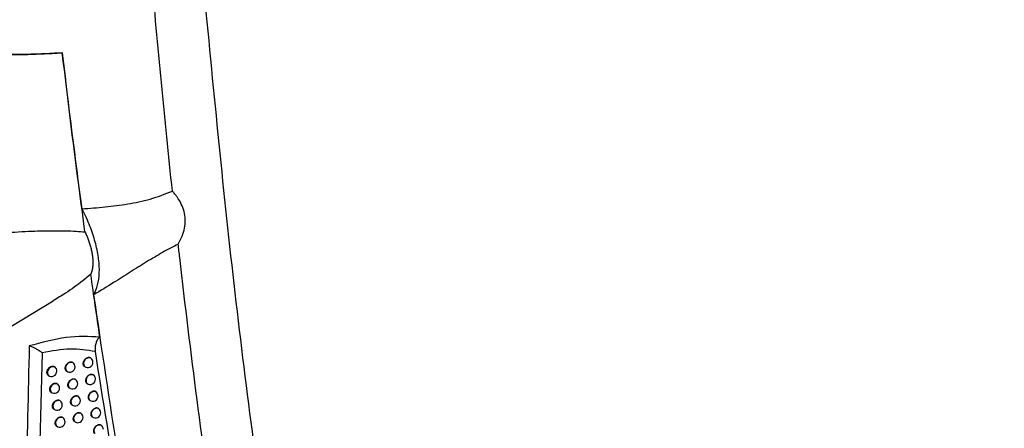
# Model space of a CAD drawing. Header units: millimetres. Extents: x -0.66 to 0.91, y -0.4 to 0.64.
# Tile 238 of 241: x 0.7236 to 0.8174, y 0.2562 to 0.2951. Entities that reach past the tile are written whole.
import ezdxf

# ---------------------------------------------------------------- set-up
doc = ezdxf.new("R2010")
doc.units = ezdxf.units.MM
doc.layers.add('FORMAT', color=7, linetype='Continuous')

msp = doc.modelspace()

# ---------------------------------------------------------------- linework, layer by layer
at = {"layer": 'FORMAT', "color": 7, "linetype": 'Continuous', "lineweight": 25}
for p, q in [((0.721998, 0.265428), (0.726786, 0.26833)), ((0.725731, 0.263391), (0.725507, 0.254888)), ((0.730375, 0.262859), (0.730361, 0.262871)), ((0.726935, 0.262019), (0.726951, 0.262005)), ((0.728672, 0.262426), (0.728664, 0.262432)), ((0.729702, 0.262117), (0.729749, 0.26208)), ((0.726249, 0.261287), (0.726309, 0.261239)), ((0.727993, 0.261689), (0.728046, 0.261646)), ((0.73062, 0.261254), (0.730605, 0.261266)), ((0.728244, 0.260078), (0.728297, 0.260036)), ((0.728923, 0.260815), (0.728914, 0.260822)), ((0.729948, 0.260511), (0.729994, 0.260474)), ((0.726508, 0.259671), (0.726566, 0.259624)), ((0.729176, 0.259208), (0.729166, 0.259216)), ((0.730868, 0.25965), (0.730852, 0.259663)), ((0.728499, 0.258469), (0.72855, 0.258428)), ((0.730197, 0.258907), (0.730242, 0.258871)), ((0.726768, 0.258057), (0.726825, 0.258011)), ((0.729432, 0.257603), (0.729421, 0.257612)), ((0.730449, 0.257305), (0.730493, 0.25727)), ((0.731119, 0.25805), (0.731102, 0.258063)), ((0.727031, 0.256447), (0.727087, 0.256402)), ((0.728756, 0.256863), (0.728806, 0.256823)), ((0.731372, 0.256452), (0.731354, 0.256466))]:
    msp.add_line(p, q, dxfattribs=at)
for centre, radius, start, end in [((0.730183, 0.262372), 0.0005234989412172, 68.457995, 213.993496), ((0.730062, 0.26247), 0.0005000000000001, 0, 51.225746), ((0.726761, 0.261518), 0.0005306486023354, 70.794007, 211.657484), ((0.726622, 0.261629), 0.0005000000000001, 0, 48.966978), ((0.72848, 0.261939), 0.0005234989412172, 68.457995, 213.993496), ((0.728359, 0.262036), 0.0005000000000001, 231.225746, 0), ((0.728359, 0.262036), 0.0005000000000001, 0, 51.225746), ((0.730062, 0.26247), 0.0005, 231.225746, 0), ((0.726622, 0.261629), 0.0005000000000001, 231.225746, 0), ((0.730428, 0.260767), 0.0005234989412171, 68.457995, 213.993496), ((0.730307, 0.260864), 0.0005, 0, 51.225746), ((0.727016, 0.259904), 0.0005299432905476, 70.578337, 211.873155), ((0.726879, 0.260014), 0.0005000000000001, 231.225746, 0), ((0.726879, 0.260014), 0.0005, 46.800288, 51.225746), ((0.726879, 0.260014), 0.0005000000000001, 0, 46.800288), ((0.728731, 0.260328), 0.0005234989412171, 68.457995, 213.993496), ((0.72861, 0.260426), 0.0005, 231.225746, 0), ((0.72861, 0.260426), 0.0005, 0, 51.225746), ((0.730307, 0.260864), 0.0005, 231.225746, 0), ((0.728984, 0.258721), 0.0005234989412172, 68.457995, 213.993496), ((0.728863, 0.258818), 0.0005000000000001, 0, 51.225746), ((0.730676, 0.259163), 0.0005234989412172, 68.457995, 213.993496), ((0.730555, 0.259261), 0.0005000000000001, 231.225746, 0), ((0.730555, 0.259261), 0.0005000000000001, 0, 51.225746), ((0.72726, 0.258304), 0.0005237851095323, 68.558634, 213.892858), ((0.727139, 0.258401), 0.0005000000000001, 231.225746, 0), ((0.727139, 0.258401), 0.0005, 0, 51.225746), ((0.728863, 0.258818), 0.0005000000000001, 231.225746, 0), ((0.727519, 0.256697), 0.000522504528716, 68.102883, 214.348608), ((0.72924, 0.257116), 0.0005234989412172, 68.457995, 213.993496), ((0.729119, 0.257213), 0.0005000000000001, 231.225746, 0), ((0.729119, 0.257213), 0.0005000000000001, 0, 51.225746), ((0.730927, 0.257563), 0.0005234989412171, 68.457995, 213.993496), ((0.730806, 0.25766), 0.0005000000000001, 231.225746, 0), ((0.730806, 0.25766), 0.0005000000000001, 0, 51.225746), ((0.7274, 0.256792), 0.0005000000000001, 231.225746, 0), ((0.7274, 0.256792), 0.0005000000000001, 0, 51.225746), ((0.73118, 0.255965), 0.0005234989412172, 68.457995, 213.993496), ((0.731059, 0.256062), 0.0005, 0, 51.225746)]:
    msp.add_arc(centre, radius, start, end, dxfattribs=at)
for points, knots in [([(0.7381371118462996, 0.2787921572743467), (0.7377770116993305, 0.2822361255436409), (0.7370567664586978, 0.2891244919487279), (0.7364438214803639, 0.2960857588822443), (0.7361373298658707, 0.29956660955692)], [0, 0, 0, 0, 0.4999687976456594, 1, 1, 1, 1]), ([(0.7410805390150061, 0.2985302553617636), (0.7419949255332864, 0.2889728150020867), (0.7438239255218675, 0.2698555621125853), (0.7475588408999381, 0.2418626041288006), (0.7507051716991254, 0.2236904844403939), (0.7522781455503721, 0.214605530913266)], [0, 0, 0, 0, 0.3333052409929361, 0.6666932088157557, 1, 1, 1, 1]), ([(0.7193809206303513, 0.2918285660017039), (0.7200910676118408, 0.291816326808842), (0.7215125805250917, 0.2917918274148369), (0.7236014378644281, 0.2918122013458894), (0.7256606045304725, 0.2918708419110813), (0.7269969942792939, 0.291947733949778), (0.7276657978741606, 0.2919862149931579)], [0, 0, 0, 0, 0.248898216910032, 0.4982236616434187, 0.7488832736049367, 0.9999999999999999, 0.9999999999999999, 0.9999999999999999, 0.9999999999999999]), ([(0.7194999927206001, 0.2918590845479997), (0.7201975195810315, 0.2918469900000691), (0.7215937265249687, 0.2918227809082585), (0.7236461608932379, 0.2918415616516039), (0.7256699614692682, 0.2918972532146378), (0.7269841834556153, 0.2919708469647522), (0.7276418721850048, 0.2920076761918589)], [0, 0, 0, 0, 0.2489379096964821, 0.4982873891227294, 0.7489231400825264, 1, 1, 1, 1]), ([(0.7298012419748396, 0.2749042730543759), (0.7294260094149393, 0.2777165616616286), (0.7286699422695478, 0.2833831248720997), (0.727986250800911, 0.289118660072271), (0.7276418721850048, 0.2920076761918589)], [0, 0, 0, 0, 0.4962952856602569, 1, 1, 1, 1]), ([(0.7295206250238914, 0.2771139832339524), (0.7290520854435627, 0.2807192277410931), (0.7284106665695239, 0.2856547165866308), (0.7278239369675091, 0.2906420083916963), (0.7276657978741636, 0.2919862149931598)], [0, 0, 0, 0, 0.7304736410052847, 1, 1, 1, 1]), ([(0.7295206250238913, 0.2771139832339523), (0.7302563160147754, 0.2771654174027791), (0.731729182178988, 0.2772683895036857), (0.7338853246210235, 0.277552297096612), (0.7360285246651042, 0.2779767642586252), (0.7374320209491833, 0.2785194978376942), (0.7381371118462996, 0.2787921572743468)], [0, 0, 0, 0, 0.2477330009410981, 0.4959657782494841, 0.7467824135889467, 1, 1, 1, 1]), ([(0.7386921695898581, 0.2737502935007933), (0.7388255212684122, 0.273994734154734), (0.7390955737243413, 0.2744897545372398), (0.7393215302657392, 0.2752726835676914), (0.7393906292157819, 0.2760743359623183), (0.7392786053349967, 0.2768499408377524), (0.7390083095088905, 0.2775789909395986), (0.7386826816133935, 0.2781222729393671), (0.7383789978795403, 0.278522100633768), (0.7382178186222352, 0.2787020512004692), (0.7381371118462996, 0.2787921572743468)], [0, 0, 0, 0, 0.1404906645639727, 0.2845097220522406, 0.4310570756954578, 0.5822229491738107, 0.7240890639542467, 0.8689673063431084, 0.9343884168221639, 1, 1, 1, 1]), ([(0.7306510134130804, 0.2689112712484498), (0.7307859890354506, 0.2692098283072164), (0.7310598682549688, 0.2698156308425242), (0.7312021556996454, 0.2709750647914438), (0.7311417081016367, 0.2722934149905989), (0.7308628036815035, 0.2737280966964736), (0.730374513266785, 0.2752576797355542), (0.7298826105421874, 0.2763962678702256), (0.7295687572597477, 0.2770185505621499), (0.7295206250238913, 0.2771139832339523)], [0, 0, 0, 0, 0.1598574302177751, 0.3243669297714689, 0.4838763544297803, 0.6480578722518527, 0.8069222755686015, 0.9703897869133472, 1, 1, 1, 1]), ([(0.719416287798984, 0.2745920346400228), (0.7198709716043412, 0.2746381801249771), (0.7207811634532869, 0.2747305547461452), (0.7221234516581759, 0.2748357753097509), (0.723448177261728, 0.2749195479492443), (0.724683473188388, 0.2749772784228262), (0.7258304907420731, 0.2750124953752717), (0.7268927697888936, 0.2750266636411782), (0.727934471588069, 0.2750172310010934), (0.7289087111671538, 0.2749841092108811), (0.72951865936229, 0.2749295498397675), (0.7298012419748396, 0.2749042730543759)], [0, 0, 0, 0, 0.1223321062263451, 0.2448859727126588, 0.3680743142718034, 0.4914609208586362, 0.5956057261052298, 0.6998766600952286, 0.8045796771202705, 0.9094638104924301, 0.9999999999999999, 0.9999999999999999, 0.9999999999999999, 0.9999999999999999]), ([(0.7298012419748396, 0.2749042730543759), (0.7298553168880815, 0.2747861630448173), (0.7299637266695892, 0.2745493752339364), (0.7301114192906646, 0.2741791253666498), (0.730246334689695, 0.2737948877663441), (0.7303629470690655, 0.2733979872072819), (0.7304543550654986, 0.273007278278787), (0.730519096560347, 0.2726255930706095), (0.7305555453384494, 0.2722576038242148), (0.7305630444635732, 0.2719043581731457), (0.7305405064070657, 0.2715689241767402), (0.7304921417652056, 0.2712887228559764), (0.7304300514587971, 0.2710576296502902), (0.7303821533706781, 0.2709355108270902), (0.7303581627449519, 0.2708743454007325)], [0, 0, 0, 0, 0.0753944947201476, 0.1511514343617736, 0.2378692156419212, 0.3251427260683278, 0.4141660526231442, 0.5037913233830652, 0.5940553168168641, 0.6849489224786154, 0.7778254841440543, 0.8713868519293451, 0.9355817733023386, 1, 1, 1, 1]), ([(0.7386921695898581, 0.2737502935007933), (0.7381990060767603, 0.2734914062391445), (0.7372086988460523, 0.2729715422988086), (0.7356779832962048, 0.2720516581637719), (0.7341156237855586, 0.271075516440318), (0.7324431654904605, 0.2700151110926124), (0.7312757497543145, 0.2692960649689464), (0.7306510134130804, 0.2689112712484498)], [0, 0, 0, 0, 0.1909026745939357, 0.3833460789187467, 0.5787052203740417, 0.7745463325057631, 1, 1, 1, 1]), ([(0.7477253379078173, 0.2126814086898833), (0.7473404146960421, 0.2147935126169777), (0.7453722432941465, 0.2255930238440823), (0.7422101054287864, 0.2453796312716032), (0.7398195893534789, 0.2637996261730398), (0.7387407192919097, 0.2733217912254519), (0.7386921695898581, 0.2737502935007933)], [0, 0, 0, 0, 0.1061557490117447, 0.5427906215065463, 0.9794253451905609, 0.9999999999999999, 0.9999999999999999, 0.9999999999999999, 0.9999999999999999]), ([(0.7303581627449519, 0.2708743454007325), (0.730101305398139, 0.2706603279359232), (0.7293275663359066, 0.2700156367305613), (0.7281344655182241, 0.2691639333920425), (0.7271723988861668, 0.2685801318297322), (0.7267787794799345, 0.268341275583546)], [0, 0, 0, 0, 0.2269755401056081, 0.683725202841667, 1, 1, 1, 1]), ([(0.7312225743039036, 0.2648755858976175), (0.7310770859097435, 0.265866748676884), (0.7307842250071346, 0.267861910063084), (0.7305007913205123, 0.2698659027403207), (0.7303581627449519, 0.2708743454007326)], [0, 0, 0, 0, 0.4967832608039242, 1, 1, 1, 1]), ([(0.741479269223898, 0.2091920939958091), (0.7404295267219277, 0.2140268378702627), (0.7383296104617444, 0.2236983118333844), (0.7355151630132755, 0.2385232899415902), (0.7329207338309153, 0.2535623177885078), (0.7314076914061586, 0.2637942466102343), (0.7306510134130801, 0.2689112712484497)], [0, 0, 0, 0, 0.2497424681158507, 0.4995875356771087, 0.7497419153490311, 1, 1, 1, 1]), ([(0.8491851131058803, 0.2672388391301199), (0.829147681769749, 0.2563391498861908), (0.7968217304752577, 0.2387549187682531), (0.7644890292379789, 0.2211187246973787), (0.752197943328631, 0.2144144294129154)], [0, 0, 0, 0, 0.6198558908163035, 1, 1, 1, 1]), ([(0.7522781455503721, 0.2146055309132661), (0.7584451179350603, 0.2179681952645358), (0.7707790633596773, 0.2246935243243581), (0.7911331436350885, 0.2357825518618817), (0.813340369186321, 0.2478710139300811), (0.8333906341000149, 0.2587737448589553), (0.8454207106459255, 0.2653077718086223), (0.8494307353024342, 0.267485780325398)], [0, 0, 0, 0, 0.1904296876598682, 0.380859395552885, 0.6285156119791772, 0.8761718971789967, 1, 1, 1, 1]), ([(0.7312225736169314, 0.2648755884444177), (0.7301734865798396, 0.2649229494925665), (0.7280796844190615, 0.2650174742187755), (0.7256869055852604, 0.2643578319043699), (0.7244930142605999, 0.2640286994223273)], [0, 0, 0, 0, 0.5010440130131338, 1, 1, 1, 1]), ([(0.7312225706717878, 0.264875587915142), (0.7311395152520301, 0.2648072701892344), (0.7309736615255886, 0.2646708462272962), (0.7308504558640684, 0.2643231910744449), (0.7307521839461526, 0.2639542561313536), (0.7307620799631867, 0.2636481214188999), (0.7307670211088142, 0.2634952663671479)], [0, 0, 0, 0, 0.2503243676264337, 0.4998738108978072, 0.7502837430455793, 1, 1, 1, 1]), ([(0.7244930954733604, 0.2640284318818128), (0.72428369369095, 0.2551089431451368), (0.7238648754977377, 0.2372693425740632), (0.7239896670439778, 0.2107721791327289), (0.7245436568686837, 0.193317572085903), (0.7248206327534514, 0.1845908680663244)], [0, 0, 0, 0, 0.3333330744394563, 0.6666894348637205, 1, 1, 1, 1]), ([(0.7244931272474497, 0.2640287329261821), (0.724559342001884, 0.2640189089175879), (0.7246920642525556, 0.2639992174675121), (0.7249010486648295, 0.2638949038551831), (0.7250082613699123, 0.2638397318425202), (0.7250122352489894, 0.2638377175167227), (0.725026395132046, 0.2638304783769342), (0.7251323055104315, 0.2637751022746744), (0.7252959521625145, 0.2636809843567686), (0.7254932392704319, 0.2635560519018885), (0.7256076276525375, 0.263479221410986), (0.725671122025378, 0.263434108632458), (0.7257056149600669, 0.2634103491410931), (0.725723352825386, 0.2633976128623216), (0.7257274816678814, 0.2633935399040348), (0.7257285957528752, 0.2633920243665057), (0.7257287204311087, 0.2633913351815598), (0.7257287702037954, 0.2633910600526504)], [0, 0, 0, 0, 0.2490868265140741, 0.499274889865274, 0.4996196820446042, 0.5020572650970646, 0.5085779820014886, 0.5327781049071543, 0.7495227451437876, 0.8746555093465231, 0.9373238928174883, 0.9686671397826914, 0.9914967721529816, 0.997413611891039, 0.9990985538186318, 0.9996401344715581, 1, 1, 1, 1]), ([(0.7307670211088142, 0.2634952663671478), (0.7299947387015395, 0.2636211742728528), (0.7284508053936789, 0.2638728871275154), (0.726635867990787, 0.2635516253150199), (0.725728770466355, 0.2633910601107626)], [0, 0, 0, 0, 0.5002045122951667, 1, 1, 1, 1]), ([(0.7303610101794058, 0.2628704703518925), (0.7303550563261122, 0.2628751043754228), (0.7303340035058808, 0.2628914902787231), (0.7303001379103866, 0.2629076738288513), (0.7302613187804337, 0.2629192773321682), (0.730220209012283, 0.262926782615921), (0.7301761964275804, 0.2629282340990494), (0.7301303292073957, 0.2629235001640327), (0.7300952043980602, 0.2629169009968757), (0.7300597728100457, 0.2629073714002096), (0.7300237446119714, 0.2628947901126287), (0.7299760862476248, 0.262874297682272), (0.7299288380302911, 0.2628482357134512), (0.7298832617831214, 0.2628172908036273), (0.7298499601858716, 0.262791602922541), (0.7298181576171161, 0.2627639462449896), (0.729788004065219, 0.2627345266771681), (0.7297592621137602, 0.2627030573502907), (0.7297325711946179, 0.2626701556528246), (0.7296999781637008, 0.2626247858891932), (0.7296719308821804, 0.2625773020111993), (0.7296492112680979, 0.2625288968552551), (0.7296301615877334, 0.2624802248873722), (0.7296167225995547, 0.2624314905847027), (0.7296092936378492, 0.2623839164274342), (0.7296058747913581, 0.2623374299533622), (0.7296084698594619, 0.2622929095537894), (0.729617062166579, 0.2622514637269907), (0.7296295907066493, 0.2622123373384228), (0.7296477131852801, 0.2621767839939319), (0.7296716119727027, 0.2621464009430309), (0.7296875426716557, 0.2621285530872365), (0.7296992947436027, 0.2621207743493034), (0.729703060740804, 0.2621182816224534)], [0, 0, 0, 0, 0.0210819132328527, 0.0745456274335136, 0.101833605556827, 0.1283248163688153, 0.1819148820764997, 0.2092674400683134, 0.235819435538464, 0.2625567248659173, 0.2895808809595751, 0.3169979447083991, 0.3701142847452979, 0.3973679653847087, 0.4248224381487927, 0.4513936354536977, 0.4781512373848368, 0.5051979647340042, 0.5326410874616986, 0.5591505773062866, 0.6127832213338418, 0.6401641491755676, 0.6665900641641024, 0.7200530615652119, 0.7473464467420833, 0.7737089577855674, 0.827041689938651, 0.8542660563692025, 0.880619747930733, 0.9339322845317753, 0.9611436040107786, 0.9875483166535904, 1, 1, 1, 1]), ([(0.7307670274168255, 0.2634952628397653), (0.7322378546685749, 0.2542941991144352), (0.7344890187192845, 0.2402115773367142), (0.7380936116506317, 0.2217813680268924), (0.7401407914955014, 0.2124698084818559), (0.7411645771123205, 0.2078131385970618)], [0, 0, 0, 0, 0.4851334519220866, 0.7425175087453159, 1, 1, 1, 1]), ([(0.7269506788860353, 0.262005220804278), (0.7269468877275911, 0.26200873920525), (0.7269359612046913, 0.2620188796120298), (0.7269160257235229, 0.2620337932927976), (0.7268900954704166, 0.2620491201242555), (0.7268617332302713, 0.2620617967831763), (0.7268314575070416, 0.2620715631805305), (0.7267996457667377, 0.2620783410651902), (0.7267663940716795, 0.2620821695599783), (0.7267315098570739, 0.2620829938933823), (0.7266956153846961, 0.2620807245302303), (0.726659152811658, 0.262075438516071), (0.7266222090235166, 0.2620671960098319), (0.7265845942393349, 0.2620558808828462), (0.7265470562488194, 0.2620416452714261), (0.7265100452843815, 0.2620247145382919), (0.7264736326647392, 0.2620051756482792), (0.7264376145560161, 0.2619828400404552), (0.7264028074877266, 0.2619581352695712), (0.7263696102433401, 0.2619314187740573), (0.7263380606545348, 0.261902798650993), (0.7263079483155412, 0.2618719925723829), (0.7262800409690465, 0.2618396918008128), (0.7262546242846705, 0.2618063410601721), (0.7262316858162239, 0.2617720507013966), (0.7262110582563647, 0.2617364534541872), (0.7261933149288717, 0.261700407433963), (0.726178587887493, 0.2616643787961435), (0.7261668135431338, 0.261628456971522), (0.7261579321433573, 0.2615922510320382), (0.7261503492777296, 0.261544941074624), (0.7261489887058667, 0.2614990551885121), (0.7261538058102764, 0.2614556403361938), (0.7261627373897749, 0.2614141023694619), (0.7261777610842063, 0.2613757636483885), (0.7261982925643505, 0.2613413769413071), (0.7262168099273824, 0.2613180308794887), (0.7262335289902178, 0.2612994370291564), (0.7262459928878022, 0.2612910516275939), (0.7262502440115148, 0.261288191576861)], [0, 0, 0, 0, 0.0136544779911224, 0.0393536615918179, 0.0652293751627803, 0.0916595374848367, 0.1182803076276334, 0.1441759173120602, 0.1702493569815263, 0.1968817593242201, 0.2237065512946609, 0.2497888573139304, 0.2760510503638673, 0.3028799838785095, 0.3299045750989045, 0.3560825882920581, 0.3824425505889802, 0.4093775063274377, 0.436511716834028, 0.4626410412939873, 0.4889534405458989, 0.5158457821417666, 0.5429396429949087, 0.5688856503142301, 0.5950142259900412, 0.6217213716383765, 0.6486295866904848, 0.674338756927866, 0.700228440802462, 0.7266890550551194, 0.7533475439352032, 0.804735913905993, 0.8308208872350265, 0.8572869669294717, 0.9086159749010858, 0.9346662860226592, 0.9610919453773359, 0.986729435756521, 1, 1, 1, 1]), ([(0.7286640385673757, 0.2624317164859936), (0.728658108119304, 0.2624363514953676), (0.7286368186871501, 0.2624529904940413), (0.7286025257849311, 0.2624696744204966), (0.7285630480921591, 0.2624819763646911), (0.7285211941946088, 0.2624902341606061), (0.7284763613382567, 0.2624924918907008), (0.728429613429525, 0.2624885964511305), (0.7283937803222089, 0.2624826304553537), (0.7283576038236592, 0.2624737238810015), (0.7283208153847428, 0.2624617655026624), (0.7282721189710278, 0.2624420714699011), (0.7282238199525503, 0.2624167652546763), (0.7281772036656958, 0.2623864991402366), (0.728131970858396, 0.2623530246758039), (0.7280893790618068, 0.262315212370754), (0.7280504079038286, 0.2622739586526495), (0.72802313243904, 0.2622413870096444), (0.7279898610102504, 0.262196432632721), (0.7279612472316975, 0.2621492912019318), (0.7279380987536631, 0.2621011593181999), (0.7279187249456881, 0.2620527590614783), (0.7279050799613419, 0.2620042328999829), (0.7278975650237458, 0.2619567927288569), (0.7278941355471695, 0.2619104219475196), (0.72789681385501, 0.2618659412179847), (0.7279055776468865, 0.2618244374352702), (0.7279183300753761, 0.2617851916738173), (0.727936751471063, 0.2617494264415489), (0.7279610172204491, 0.2617186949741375), (0.7279773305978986, 0.2617004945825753), (0.7279894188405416, 0.2616924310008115), (0.7279933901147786, 0.2616897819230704)], [0, 0, 0, 0, 0.0206069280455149, 0.0739758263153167, 0.1012127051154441, 0.1277175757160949, 0.1813330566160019, 0.2086960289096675, 0.2353181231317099, 0.2621256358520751, 0.2892201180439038, 0.316707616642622, 0.3700212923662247, 0.3973767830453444, 0.4249341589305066, 0.4783862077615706, 0.505520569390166, 0.5330544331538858, 0.5595947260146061, 0.6132923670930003, 0.6407096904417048, 0.6670973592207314, 0.720485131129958, 0.7477424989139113, 0.7740152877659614, 0.8271671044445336, 0.8542995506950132, 0.8805539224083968, 0.9336643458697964, 0.96077084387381, 0.9871122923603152, 1, 1, 1, 1]), ([(0.7306051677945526, 0.2612654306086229), (0.7305992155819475, 0.2612700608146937), (0.7305782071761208, 0.2612864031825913), (0.7305444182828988, 0.2613025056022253), (0.7305057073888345, 0.261314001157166), (0.7304647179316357, 0.2613213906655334), (0.7304208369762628, 0.2613227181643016), (0.7303751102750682, 0.2613178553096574), (0.7303400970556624, 0.2613111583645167), (0.7303047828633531, 0.2613015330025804), (0.7302688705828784, 0.2612888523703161), (0.7302094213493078, 0.2612630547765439), (0.7301504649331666, 0.2612277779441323), (0.7300956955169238, 0.2611852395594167), (0.730063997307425, 0.2611575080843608), (0.7300339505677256, 0.2611280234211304), (0.7300053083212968, 0.2610964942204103), (0.7299787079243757, 0.2610635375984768), (0.729946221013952, 0.2610180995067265), (0.7299182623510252, 0.2609705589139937), (0.7298956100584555, 0.2609221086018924), (0.7298766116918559, 0.2608733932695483), (0.729863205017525, 0.2608246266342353), (0.7298557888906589, 0.260777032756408), (0.7298523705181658, 0.2607305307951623), (0.7298549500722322, 0.2606860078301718), (0.7298635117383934, 0.26064457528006), (0.7298760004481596, 0.260605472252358), (0.7298940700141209, 0.260569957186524), (0.729917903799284, 0.2605396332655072), (0.7299337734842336, 0.2605218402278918), (0.7299454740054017, 0.2605141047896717), (0.7299492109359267, 0.2605116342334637)], [0, 0, 0, 0, 0.0211437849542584, 0.0746272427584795, 0.1019256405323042, 0.1284189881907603, 0.1820136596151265, 0.2093688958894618, 0.2359158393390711, 0.2626480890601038, 0.2896672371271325, 0.3170793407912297, 0.3972802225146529, 0.4247254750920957, 0.4512895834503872, 0.4780399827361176, 0.5050792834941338, 0.5325146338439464, 0.5590240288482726, 0.6126561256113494, 0.6400363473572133, 0.6664713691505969, 0.7199525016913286, 0.7472548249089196, 0.7736333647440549, 0.8269984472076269, 0.8542392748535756, 0.8806101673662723, 0.9339576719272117, 0.9611870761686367, 0.9876038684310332, 1, 1, 1, 1]), ([(0.7272203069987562, 0.2603763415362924), (0.7272120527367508, 0.2603849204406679), (0.7271834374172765, 0.2604146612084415), (0.7271372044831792, 0.2604409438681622), (0.7270874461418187, 0.2604569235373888), (0.7270557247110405, 0.2604635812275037), (0.7270225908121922, 0.2604672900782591), (0.7269878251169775, 0.2604679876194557), (0.7269520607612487, 0.2604655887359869), (0.7269157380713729, 0.2604601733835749), (0.7268789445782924, 0.260451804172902), (0.7268414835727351, 0.260440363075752), (0.7268041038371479, 0.2604260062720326), (0.7267672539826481, 0.2604089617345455), (0.7267310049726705, 0.2603893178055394), (0.7266951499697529, 0.2603668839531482), (0.7266604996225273, 0.2603420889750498), (0.7266274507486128, 0.260315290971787), (0.7265960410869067, 0.2602865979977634), (0.7265660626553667, 0.2602557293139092), (0.7265382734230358, 0.2602233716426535), (0.7265129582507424, 0.2601899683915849), (0.7264901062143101, 0.2601556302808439), (0.7264695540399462, 0.2601199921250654), (0.7264461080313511, 0.2600721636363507), (0.7264283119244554, 0.2600236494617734), (0.7264165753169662, 0.2599756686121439), (0.7264108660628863, 0.2599399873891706), (0.7264083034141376, 0.2599052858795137), (0.7264088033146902, 0.2598717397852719), (0.7264124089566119, 0.2598389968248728), (0.726419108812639, 0.2598077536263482), (0.7264287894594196, 0.2597782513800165), (0.7264413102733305, 0.2597507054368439), (0.7264567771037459, 0.2597248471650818), (0.726475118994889, 0.2597013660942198), (0.7264922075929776, 0.259683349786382), (0.7265039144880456, 0.2596742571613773), (0.7265078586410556, 0.2596711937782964)], [0, 0, 0, 0, 0.0310168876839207, 0.1075272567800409, 0.1336992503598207, 0.1591411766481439, 0.1847579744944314, 0.2109245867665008, 0.2372804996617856, 0.2628908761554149, 0.2886779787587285, 0.3150219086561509, 0.3415580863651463, 0.36725503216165, 0.3931305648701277, 0.4195703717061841, 0.4462056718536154, 0.4718590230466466, 0.4976919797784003, 0.5240936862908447, 0.5506929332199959, 0.5761810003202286, 0.6018482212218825, 0.6280829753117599, 0.6545148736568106, 0.7051957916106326, 0.7312076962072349, 0.7574138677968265, 0.7826202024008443, 0.8080033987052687, 0.8336603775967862, 0.8596921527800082, 0.8848720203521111, 0.9102270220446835, 0.9358523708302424, 0.9618472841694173, 0.987146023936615, 1, 1, 1, 1]), ([(0.7289136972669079, 0.2608222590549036), (0.7289077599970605, 0.2608268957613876), (0.7288865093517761, 0.2608434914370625), (0.728852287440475, 0.2608600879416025), (0.7288129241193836, 0.2608722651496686), (0.7287712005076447, 0.2608803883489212), (0.7287265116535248, 0.2608825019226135), (0.7286799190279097, 0.2608784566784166), (0.7286442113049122, 0.260872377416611), (0.7286081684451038, 0.2608633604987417), (0.7285715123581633, 0.2608512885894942), (0.7285107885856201, 0.2608264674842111), (0.7284505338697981, 0.2607920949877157), (0.7283834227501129, 0.260742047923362), (0.7283409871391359, 0.2607041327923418), (0.7283021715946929, 0.2606627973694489), (0.728275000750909, 0.2606301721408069), (0.7282501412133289, 0.2605964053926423), (0.7282277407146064, 0.2605618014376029), (0.7282076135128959, 0.2605259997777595), (0.7281902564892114, 0.2604897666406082), (0.728170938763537, 0.2604413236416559), (0.7281573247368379, 0.2603927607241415), (0.7281498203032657, 0.2603452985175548), (0.7281463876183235, 0.2602989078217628), (0.7281490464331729, 0.2602544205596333), (0.7281577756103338, 0.260212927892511), (0.728170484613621, 0.2601737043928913), (0.728188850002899, 0.2601379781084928), (0.7282130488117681, 0.2601073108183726), (0.7282292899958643, 0.2600891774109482), (0.7282413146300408, 0.260081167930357), (0.7282452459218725, 0.2600785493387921)], [0, 0, 0, 0, 0.0207013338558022, 0.0740941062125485, 0.1013437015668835, 0.127848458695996, 0.1814641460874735, 0.2088277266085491, 0.2354385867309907, 0.2622348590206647, 0.2893181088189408, 0.3167943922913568, 0.3972693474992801, 0.4248090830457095, 0.4782329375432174, 0.5053526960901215, 0.5328713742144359, 0.5594084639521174, 0.586132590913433, 0.6131471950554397, 0.6405602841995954, 0.6669586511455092, 0.7203676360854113, 0.7476353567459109, 0.773929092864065, 0.8271231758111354, 0.8542771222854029, 0.8805541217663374, 0.9337105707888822, 0.9608409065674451, 0.9871974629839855, 1, 1, 1, 1]), ([(0.7291659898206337, 0.2592155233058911), (0.7291600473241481, 0.2592201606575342), (0.7291388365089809, 0.2592367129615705), (0.7291046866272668, 0.2592532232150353), (0.7290654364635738, 0.2592652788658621), (0.7290238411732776, 0.2592732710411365), (0.7289792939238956, 0.2592752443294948), (0.7289328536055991, 0.2592710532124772), (0.7288972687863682, 0.2592648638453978), (0.7288613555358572, 0.2592557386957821), (0.7288248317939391, 0.2592435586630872), (0.7287643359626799, 0.2592185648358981), (0.728704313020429, 0.2591840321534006), (0.728637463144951, 0.2591338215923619), (0.7285951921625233, 0.2590958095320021), (0.7285565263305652, 0.2590543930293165), (0.7285294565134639, 0.2590217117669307), (0.7285046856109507, 0.2589878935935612), (0.7284823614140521, 0.2589532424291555), (0.7284623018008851, 0.2589174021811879), (0.7284449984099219, 0.2588811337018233), (0.7284257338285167, 0.2588326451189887), (0.7284121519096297, 0.2587840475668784), (0.7284046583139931, 0.2587365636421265), (0.7284012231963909, 0.2586901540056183), (0.728403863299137, 0.258645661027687), (0.728412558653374, 0.2586041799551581), (0.7284252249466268, 0.2585649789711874), (0.7284435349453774, 0.2585292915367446), (0.7284676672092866, 0.2584986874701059), (0.7284838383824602, 0.2584806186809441), (0.72849580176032, 0.2584726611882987), (0.7284996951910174, 0.258470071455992)], [0, 0, 0, 0, 0.0207875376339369, 0.074197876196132, 0.1014569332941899, 0.1279592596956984, 0.1815704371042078, 0.2089321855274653, 0.2355302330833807, 0.2623136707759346, 0.2893840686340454, 0.3168474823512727, 0.3972676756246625, 0.424788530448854, 0.4781813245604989, 0.5052850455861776, 0.5327871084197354, 0.5593188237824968, 0.5860374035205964, 0.6130461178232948, 0.6404527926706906, 0.6668587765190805, 0.7202827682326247, 0.7475577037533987, 0.7738686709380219, 0.8270975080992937, 0.8542691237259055, 0.8805649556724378, 0.9337597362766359, 0.9609099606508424, 0.987278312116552, 1, 1, 1, 1]), ([(0.7308520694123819, 0.2596630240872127), (0.7308461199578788, 0.2596676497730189), (0.7308251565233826, 0.2596839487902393), (0.730791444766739, 0.2596999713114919), (0.7307528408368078, 0.2597113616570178), (0.730711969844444, 0.2597186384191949), (0.730668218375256, 0.2597198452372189), (0.7306226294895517, 0.2597148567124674), (0.7305877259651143, 0.2597080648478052), (0.7305525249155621, 0.2596983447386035), (0.7305167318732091, 0.2596855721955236), (0.7304693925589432, 0.2596648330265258), (0.7304224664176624, 0.2596385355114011), (0.7303772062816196, 0.2596073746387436), (0.7303441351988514, 0.2595815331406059), (0.7303125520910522, 0.2595537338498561), (0.7302826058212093, 0.2595241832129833), (0.7302540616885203, 0.2594925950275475), (0.7302275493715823, 0.2594595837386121), (0.730195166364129, 0.2594140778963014), (0.7301672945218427, 0.2593664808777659), (0.7301447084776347, 0.2593179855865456), (0.730125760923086, 0.2592692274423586), (0.7301123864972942, 0.2592204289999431), (0.7301049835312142, 0.2591728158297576), (0.7301015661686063, 0.259126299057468), (0.7301041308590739, 0.2590817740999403), (0.7301126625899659, 0.2590403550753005), (0.7301251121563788, 0.2590012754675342), (0.7301431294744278, 0.2589657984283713), (0.7301668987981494, 0.2589355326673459), (0.7301827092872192, 0.2589177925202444), (0.7301943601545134, 0.2589100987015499), (0.7301980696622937, 0.258907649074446)], [0, 0, 0, 0, 0.0211948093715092, 0.0746818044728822, 0.101982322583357, 0.1284703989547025, 0.182054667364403, 0.2094048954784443, 0.2359399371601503, 0.2626602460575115, 0.2896674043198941, 0.3170674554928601, 0.370135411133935, 0.3973641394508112, 0.4247933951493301, 0.451343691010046, 0.4780801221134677, 0.5051051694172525, 0.5325258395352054, 0.5590278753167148, 0.6126447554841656, 0.6400168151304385, 0.6664529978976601, 0.7199362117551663, 0.7472393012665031, 0.7736254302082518, 0.8270057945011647, 0.8542543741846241, 0.8806339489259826, 0.9339991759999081, 0.9612378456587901, 0.9876585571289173, 1, 1, 1, 1]), ([(0.7274475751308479, 0.2587939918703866), (0.7274416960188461, 0.2587986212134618), (0.7274281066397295, 0.2588093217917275), (0.7274040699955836, 0.2588230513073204), (0.727375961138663, 0.2588355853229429), (0.7273360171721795, 0.2588482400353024), (0.7272925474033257, 0.2588550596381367), (0.7272466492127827, 0.2588558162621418), (0.7272110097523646, 0.2588532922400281), (0.7271748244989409, 0.258847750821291), (0.7271381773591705, 0.2588392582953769), (0.7271008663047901, 0.2588276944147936), (0.7270636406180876, 0.2588132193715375), (0.7270269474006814, 0.2587960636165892), (0.7269908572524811, 0.2587763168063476), (0.7269551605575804, 0.2587537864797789), (0.7269206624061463, 0.2587289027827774), (0.7268877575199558, 0.2587020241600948), (0.7268564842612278, 0.2586732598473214), (0.726826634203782, 0.258642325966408), (0.7267899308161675, 0.2585993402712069), (0.7267576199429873, 0.2585536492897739), (0.7267305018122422, 0.2585063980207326), (0.7267070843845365, 0.2584584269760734), (0.7266893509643, 0.2584098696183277), (0.7266776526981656, 0.2583618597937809), (0.7266719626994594, 0.2583262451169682), (0.7266693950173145, 0.2582915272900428), (0.7266698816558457, 0.2582579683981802), (0.7266734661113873, 0.2582252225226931), (0.7266801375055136, 0.2581939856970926), (0.7266897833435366, 0.2581644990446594), (0.7267022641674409, 0.2581369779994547), (0.7267176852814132, 0.2581111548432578), (0.726735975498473, 0.2580877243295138), (0.7267529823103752, 0.2580697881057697), (0.7267646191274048, 0.2580607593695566), (0.7267685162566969, 0.2580577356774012)], [0, 0, 0, 0, 0.0202230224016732, 0.0467448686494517, 0.0735484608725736, 0.100737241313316, 0.1537009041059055, 0.180867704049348, 0.2082313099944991, 0.2348052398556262, 0.2615626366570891, 0.2888981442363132, 0.3164332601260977, 0.3430897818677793, 0.369931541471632, 0.3973584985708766, 0.4249881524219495, 0.4516035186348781, 0.4784050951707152, 0.5057961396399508, 0.533391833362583, 0.5864475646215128, 0.6136798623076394, 0.6411164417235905, 0.6939565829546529, 0.7207818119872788, 0.7480031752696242, 0.7742001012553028, 0.800580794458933, 0.8272459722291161, 0.8543006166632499, 0.8804720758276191, 0.9068256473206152, 0.933460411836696, 0.9604796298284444, 0.9867647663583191, 1, 1, 1, 1]), ([(0.7277083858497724, 0.2571852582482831), (0.72770249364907, 0.2571898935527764), (0.7276889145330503, 0.2572005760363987), (0.7276649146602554, 0.2572142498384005), (0.7276368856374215, 0.2572266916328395), (0.7275969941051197, 0.2572392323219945), (0.7275536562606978, 0.2572458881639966), (0.727507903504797, 0.2572464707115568), (0.727460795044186, 0.257242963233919), (0.7274119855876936, 0.2572333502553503), (0.7273627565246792, 0.2572178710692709), (0.7273256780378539, 0.2572032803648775), (0.7272891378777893, 0.2571860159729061), (0.7272532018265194, 0.2571661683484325), (0.727217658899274, 0.2571435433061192), (0.7271833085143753, 0.2571185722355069), (0.7271505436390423, 0.2570916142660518), (0.7271194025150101, 0.2570627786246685), (0.7270896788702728, 0.2570317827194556), (0.7270531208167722, 0.256988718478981), (0.7270209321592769, 0.256942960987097), (0.7269939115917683, 0.2568956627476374), (0.7269763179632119, 0.2568594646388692), (0.7269616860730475, 0.2568232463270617), (0.726950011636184, 0.2567872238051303), (0.7269412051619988, 0.2567509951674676), (0.7269355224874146, 0.2567153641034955), (0.7269329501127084, 0.2566806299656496), (0.7269334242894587, 0.2566470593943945), (0.7269369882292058, 0.2566143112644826), (0.7269436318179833, 0.2565830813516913), (0.7269532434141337, 0.256553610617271), (0.7269656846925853, 0.2565261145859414), (0.7269810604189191, 0.2565003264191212), (0.7269992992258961, 0.2564769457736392), (0.7270162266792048, 0.2564590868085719), (0.7270277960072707, 0.2564501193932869), (0.7270316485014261, 0.2564471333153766)], [0, 0, 0, 0, 0.0203383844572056, 0.0468716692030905, 0.073687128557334, 0.1008884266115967, 0.1540360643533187, 0.1810086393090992, 0.2083696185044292, 0.2616206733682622, 0.2889388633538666, 0.316456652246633, 0.3430890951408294, 0.369906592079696, 0.397308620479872, 0.4249130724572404, 0.4515081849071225, 0.4782892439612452, 0.5056587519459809, 0.533232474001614, 0.5862745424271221, 0.6134989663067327, 0.6409272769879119, 0.6672877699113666, 0.6938342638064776, 0.7206694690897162, 0.7479005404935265, 0.7741201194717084, 0.8005235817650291, 0.8272117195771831, 0.854289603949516, 0.8804856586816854, 0.9068640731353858, 0.9335241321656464, 0.9605693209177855, 0.9868698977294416, 1, 1, 1, 1]), ([(0.7294209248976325, 0.2576115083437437), (0.7294149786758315, 0.2576161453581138), (0.7293938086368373, 0.2576326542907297), (0.7293597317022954, 0.2576490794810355), (0.7293205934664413, 0.2576610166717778), (0.7292791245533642, 0.2576688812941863), (0.7292347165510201, 0.2576707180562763), (0.729188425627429, 0.2576663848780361), (0.7291529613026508, 0.2576600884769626), (0.7291171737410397, 0.2576508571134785), (0.729080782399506, 0.2576385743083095), (0.7290326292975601, 0.2576184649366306), (0.728984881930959, 0.257592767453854), (0.728938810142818, 0.2575621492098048), (0.7288941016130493, 0.25752834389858), (0.7288520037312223, 0.2574902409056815), (0.7288134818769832, 0.2574487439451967), (0.728786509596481, 0.2574160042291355), (0.7287535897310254, 0.2573708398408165), (0.7287252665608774, 0.2573235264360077), (0.7287023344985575, 0.2572752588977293), (0.7286831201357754, 0.257226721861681), (0.7286695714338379, 0.2571780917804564), (0.7286620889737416, 0.2571305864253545), (0.7286586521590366, 0.2570841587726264), (0.7286612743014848, 0.2570396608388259), (0.7286699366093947, 0.2569981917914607), (0.7286825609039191, 0.2569590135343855), (0.728700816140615, 0.2569233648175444), (0.7287248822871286, 0.2568928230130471), (0.7287409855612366, 0.2568748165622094), (0.7287528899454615, 0.2568669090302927), (0.7287567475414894, 0.256864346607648)], [0, 0, 0, 0, 0.0208657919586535, 0.0742874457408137, 0.1015527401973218, 0.1280503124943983, 0.1816522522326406, 0.209009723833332, 0.2355933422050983, 0.2623623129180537, 0.2894182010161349, 0.3168670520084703, 0.3700720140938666, 0.3973714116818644, 0.4248720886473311, 0.4782308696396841, 0.5053170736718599, 0.532801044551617, 0.5593252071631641, 0.612988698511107, 0.6403867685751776, 0.6667973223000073, 0.7202301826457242, 0.747509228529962, 0.7738337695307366, 0.8270899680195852, 0.8542754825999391, 0.8805864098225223, 0.933811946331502, 0.9609781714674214, 0.9873550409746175, 1, 1, 1, 1]), ([(0.7311017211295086, 0.258063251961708), (0.7310957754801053, 0.2580678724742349), (0.7310748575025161, 0.2580841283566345), (0.7310412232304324, 0.2581000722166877), (0.7310027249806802, 0.2581113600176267), (0.7309619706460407, 0.2581185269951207), (0.7309183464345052, 0.2581196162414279), (0.7308728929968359, 0.2581145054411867), (0.7308380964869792, 0.258107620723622), (0.73080300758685, 0.2580978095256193), (0.7307673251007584, 0.2580849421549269), (0.7307082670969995, 0.258058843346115), (0.730649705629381, 0.2580232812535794), (0.7305953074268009, 0.2579804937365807), (0.7305638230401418, 0.2579526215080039), (0.7305339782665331, 0.2579230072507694), (0.7305055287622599, 0.257891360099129), (0.7304791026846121, 0.2578582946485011), (0.7304468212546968, 0.2578127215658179), (0.7304190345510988, 0.2577650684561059), (0.7303965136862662, 0.2577165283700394), (0.7303776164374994, 0.257667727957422), (0.7303642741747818, 0.257618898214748), (0.7303568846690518, 0.2575712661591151), (0.7303534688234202, 0.2575247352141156), (0.7303560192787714, 0.2574802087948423), (0.7303645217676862, 0.2574388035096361), (0.7303769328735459, 0.2573997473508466), (0.7303948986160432, 0.2573643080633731), (0.7304186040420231, 0.2573340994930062), (0.7304343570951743, 0.2573164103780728), (0.7304459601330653, 0.2573087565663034), (0.7304496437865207, 0.2573063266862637)], [0, 0, 0, 0, 0.0212472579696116, 0.0747520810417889, 0.1020619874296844, 0.1285524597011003, 0.1821418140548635, 0.2094949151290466, 0.2360262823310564, 0.262742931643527, 0.2897464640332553, 0.3171429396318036, 0.3972764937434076, 0.4246985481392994, 0.4512433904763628, 0.4779742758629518, 0.5049935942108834, 0.5324082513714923, 0.5589107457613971, 0.6125282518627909, 0.6399002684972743, 0.6663447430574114, 0.71984448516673, 0.7471557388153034, 0.7735560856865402, 0.8269651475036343, 0.854228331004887, 0.8806231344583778, 0.934019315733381, 0.9612739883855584, 0.9877055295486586, 1, 1, 1, 1]), ([(0.7313541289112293, 0.2564661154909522), (0.731348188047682, 0.2564707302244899), (0.73132731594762, 0.2564869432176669), (0.7312937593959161, 0.2565028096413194), (0.7312553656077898, 0.2565139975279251), (0.7312147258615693, 0.2565210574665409), (0.7311712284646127, 0.2565220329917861), (0.7311259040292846, 0.2565168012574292), (0.7310796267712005, 0.2565075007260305), (0.7310323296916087, 0.2564921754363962), (0.7309736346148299, 0.2564659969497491), (0.7309270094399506, 0.2564394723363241), (0.7308820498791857, 0.256408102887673), (0.7308491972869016, 0.2563821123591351), (0.7308178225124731, 0.2563541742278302), (0.7307880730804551, 0.2563244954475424), (0.7307597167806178, 0.2562927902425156), (0.7307333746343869, 0.2562596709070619), (0.7307011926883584, 0.2562140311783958), (0.730673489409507, 0.2561663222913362), (0.7306510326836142, 0.2561177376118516), (0.7306321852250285, 0.2560688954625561), (0.730618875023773, 0.2560200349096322), (0.7306114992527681, 0.2559723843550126), (0.7306080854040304, 0.2559258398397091), (0.7306106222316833, 0.2558813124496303), (0.7306190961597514, 0.255839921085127), (0.7306314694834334, 0.2558008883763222), (0.7306493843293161, 0.2557654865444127), (0.7306730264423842, 0.2557353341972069), (0.730688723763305, 0.2557176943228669), (0.7307002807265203, 0.2557100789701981), (0.7307039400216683, 0.2557076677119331)], [0, 0, 0, 0, 0.0212902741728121, 0.0747993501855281, 0.1021116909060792, 0.1285983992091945, 0.182180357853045, 0.2095299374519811, 0.2360519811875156, 0.2897059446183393, 0.3170929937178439, 0.3701226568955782, 0.3973316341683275, 0.424740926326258, 0.4512747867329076, 0.4779945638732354, 0.5050025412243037, 0.5324055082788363, 0.5589024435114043, 0.6125084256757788, 0.6398742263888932, 0.6663203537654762, 0.7198232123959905, 0.747135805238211, 0.7735432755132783, 0.8269666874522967, 0.8542371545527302, 0.8806400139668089, 0.934052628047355, 0.9613158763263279, 0.9877513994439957, 1, 1, 1, 1])]:
    msp.add_open_spline(points, degree=3, knots=knots, dxfattribs=at)

doc.saveas('drawing.dxf')
